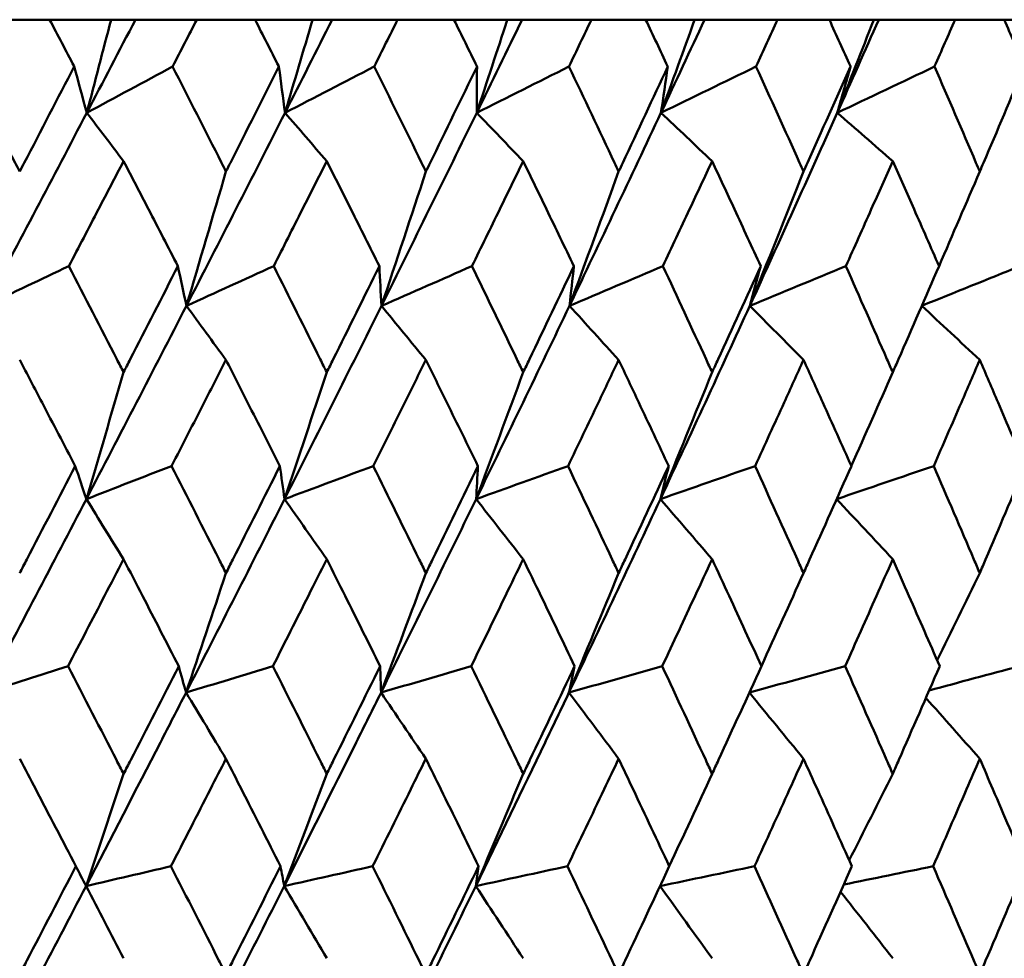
# Model space of a CAD drawing. Header units: millimetres. Extents: x 172 to 1631, y 500 to 2693.
# Tile 124 of 218: x 692 to 697.45, y 733.5 to 738.7. Entities that reach past the tile are written whole.
import ezdxf

# ---------------------------------------------------------------- set-up
doc = ezdxf.new("R2010")
doc.units = ezdxf.units.MM
doc.header["$LTSCALE"] = 10
doc.layers.add('Widoczne (ISO)', color=7, linetype='Continuous', lineweight=50)

msp = doc.modelspace()

# ---------------------------------------------------------------- linework, layer by layer
at = {"layer": 'Widoczne (ISO)'}
for p, q in [((692.1628, 738.6986), (691.8304, 738.6986)), ((692.1628, 738.6986), (692.5026, 738.6986)), ((692.5026, 738.6986), (692.6376, 738.6986)), ((692.6376, 738.6986), (692.9772, 738.6986)), ((693.3001, 738.6986), (692.9772, 738.6986)), ((693.3001, 738.6986), (693.6183, 738.6986)), ((693.6183, 738.6986), (693.7269, 738.6986)), ((693.7269, 738.6986), (694.0894, 738.6986)), ((694.4016, 738.6986), (694.0894, 738.6986)), ((694.4016, 738.6986), (694.6969, 738.6986)), ((694.6969, 738.6986), (694.7787, 738.6986)), ((694.7787, 738.6986), (695.1627, 738.6986)), ((695.4629, 738.6986), (695.1627, 738.6986)), ((695.4629, 738.6986), (695.7342, 738.6986)), ((695.7342, 738.6986), (695.7888, 738.6986)), ((695.7888, 738.6986), (696.1929, 738.6986)), ((696.48, 738.6986), (696.1929, 738.6986)), ((696.48, 738.6986), (696.7262, 738.6986)), ((696.7262, 738.6986), (696.7534, 738.6986)), ((696.7534, 738.6986), (697.1759, 738.6986)), ((697.4487, 738.6986), (697.1759, 738.6986)), ((697.4487, 738.6986), (697.6688, 738.6986))]:
    msp.add_line(p, q, dxfattribs=at)
msp.add_circle((684.2343, 768.6986), 50, dxfattribs=at)
for points, knots in [([(692.299, 738.4393), (692.2987, 738.4399), (692.2984, 738.4404), (692.2531, 738.5268), (692.208, 738.6127), (692.1628, 738.6986)], [0.02951568, 0.02951568, 0.02951568, 0.02951568, 0.02969929, 0.02969929, 0.05939589, 0.05939589, 0.05939589, 0.05939589]), ([(692.9772, 738.6986), (692.9329, 738.6127), (692.8886, 738.5268), (692.8439, 738.4404), (692.8436, 738.4399), (692.8433, 738.4393)], [0, 0, 0, 0, 0.02969567, 0.02969567, 0.02988021, 0.02988021, 0.02988021, 0.02988021]), ([(693.4322, 738.4393), (693.432, 738.4399), (693.4317, 738.4404), (693.3877, 738.5268), (693.344, 738.6127), (693.3001, 738.6986)], [0.02951568, 0.02951568, 0.02951568, 0.02951568, 0.02969929, 0.02969929, 0.05939589, 0.05939589, 0.05939589, 0.05939589]), ([(694.0894, 738.6986), (694.0465, 738.6127), (694.0036, 738.5268), (693.9604, 738.4404), (693.9601, 738.4399), (693.9598, 738.4393)], [0, 0, 0, 0, 0.02969567, 0.02969567, 0.02988021, 0.02988021, 0.02988021, 0.02988021]), ([(694.5292, 738.4393), (694.5289, 738.4399), (694.5287, 738.4404), (694.4862, 738.5268), (694.444, 738.6127), (694.4016, 738.6986)], [0.02951568, 0.02951568, 0.02951568, 0.02951568, 0.02969929, 0.02969929, 0.05939589, 0.05939589, 0.05939589, 0.05939589]), ([(695.1627, 738.6986), (695.1215, 738.6127), (695.0802, 738.5268), (695.0385, 738.4404), (695.0382, 738.4399), (695.038, 738.4393)], [0, 0, 0, 0, 0.02969567, 0.02969567, 0.02988021, 0.02988021, 0.02988021, 0.02988021]), ([(695.5855, 738.4393), (695.5853, 738.4399), (695.585, 738.4404), (695.5443, 738.5268), (695.5037, 738.6127), (695.4629, 738.6986)], [0.02951568, 0.02951568, 0.02951568, 0.02951568, 0.02969929, 0.02969929, 0.05939589, 0.05939589, 0.05939589, 0.05939589]), ([(696.1929, 738.6986), (696.1534, 738.6127), (696.1139, 738.5268), (696.074, 738.4404), (696.0737, 738.4399), (696.0735, 738.4393)], [0, 0, 0, 0, 0.02969567, 0.02969567, 0.02988021, 0.02988021, 0.02988021, 0.02988021]), ([(696.5971, 738.4393), (696.5969, 738.4399), (696.5966, 738.4404), (696.5577, 738.5268), (696.5189, 738.6127), (696.48, 738.6986)], [0.02951568, 0.02951568, 0.02951568, 0.02951568, 0.02969929, 0.02969929, 0.05939589, 0.05939589, 0.05939589, 0.05939589]), ([(697.1759, 738.6986), (697.1383, 738.6127), (697.1007, 738.5268), (697.0627, 738.4404), (697.0625, 738.4399), (697.0623, 738.4393)], [0, 0, 0, 0, 0.02969567, 0.02969567, 0.02988021, 0.02988021, 0.02988021, 0.02988021]), ([(697.5598, 738.4393), (697.5596, 738.4399), (697.5594, 738.4404), (697.5225, 738.5268), (697.4857, 738.6127), (697.4487, 738.6986)], [0.02951568, 0.02951568, 0.02951568, 0.02951568, 0.02969929, 0.02969929, 0.05939589, 0.05939589, 0.05939589, 0.05939589]), ([(691.6928, 738.4393), (691.786, 738.262), (691.8788, 738.0847), (691.9799, 737.891), (691.9884, 737.8746), (691.9969, 737.8583)], [0.0297954, 0.0297954, 0.0297954, 0.0297954, 0.09092493, 0.09092493, 0.09655955, 0.09655955, 0.09655955, 0.09655955]), ([(691.9969, 737.8583), (692.0054, 737.8745), (692.0139, 737.8908), (692.1148, 738.0845), (692.207, 738.2619), (692.299, 738.4393)], [0.0853813, 0.0853813, 0.0853813, 0.0853813, 0.09097809, 0.09097809, 0.15214536, 0.15214536, 0.15214536, 0.15214536]), ([(692.8433, 738.4393), (692.9339, 738.262), (693.0242, 738.0847), (693.1224, 737.891), (693.1307, 737.8746), (693.139, 737.8583)], [0.0297954, 0.0297954, 0.0297954, 0.0297954, 0.09092493, 0.09092493, 0.09655955, 0.09655955, 0.09655955, 0.09655955]), ([(693.139, 737.8583), (693.1472, 737.8745), (693.1554, 737.8908), (693.2535, 738.0845), (693.343, 738.2619), (693.4322, 738.4393)], [0.0853813, 0.0853813, 0.0853813, 0.0853813, 0.09097809, 0.09097809, 0.15214536, 0.15214536, 0.15214536, 0.15214536]), ([(693.9598, 738.4393), (694.0476, 738.262), (694.1349, 738.0847), (694.2299, 737.891), (694.2379, 737.8746), (694.2459, 737.8583)], [0.0297954, 0.0297954, 0.0297954, 0.0297954, 0.09092493, 0.09092493, 0.09655955, 0.09655955, 0.09655955, 0.09655955]), ([(694.2459, 737.8583), (694.2538, 737.8745), (694.2618, 737.8908), (694.3566, 738.0845), (694.4431, 738.2619), (694.5292, 738.4393)], [0.0853813, 0.0853813, 0.0853813, 0.0853813, 0.09097809, 0.09097809, 0.15214536, 0.15214536, 0.15214536, 0.15214536]), ([(695.038, 738.4393), (695.1225, 738.262), (695.2065, 738.0847), (695.2979, 737.891), (695.3056, 737.8746), (695.3133, 737.8583)], [0.0297954, 0.0297954, 0.0297954, 0.0297954, 0.09092493, 0.09092493, 0.09655955, 0.09655955, 0.09655955, 0.09655955]), ([(695.3133, 737.8583), (695.3209, 737.8745), (695.3286, 737.8908), (695.4197, 738.0845), (695.5028, 738.2619), (695.5855, 738.4393)], [0.0853813, 0.0853813, 0.0853813, 0.0853813, 0.09097809, 0.09097809, 0.15214536, 0.15214536, 0.15214536, 0.15214536]), ([(696.0735, 738.4393), (696.1544, 738.262), (696.2349, 738.0847), (696.3222, 737.891), (696.3296, 737.8746), (696.3369, 737.8583)], [0.0297954, 0.0297954, 0.0297954, 0.0297954, 0.09092493, 0.09092493, 0.09655955, 0.09655955, 0.09655955, 0.09655955]), ([(696.3369, 737.8583), (696.3442, 737.8745), (696.3516, 737.8908), (696.4387, 738.0845), (696.5181, 738.2619), (696.5971, 738.4393)], [0.0853813, 0.0853813, 0.0853813, 0.0853813, 0.09097809, 0.09097809, 0.15214536, 0.15214536, 0.15214536, 0.15214536]), ([(697.0623, 738.4393), (697.1393, 738.262), (697.2158, 738.0847), (697.2988, 737.891), (697.3058, 737.8746), (697.3128, 737.8583)], [0.0297954, 0.0297954, 0.0297954, 0.0297954, 0.09092493, 0.09092493, 0.09655955, 0.09655955, 0.09655955, 0.09655955]), ([(697.3128, 737.8583), (697.3198, 737.8745), (697.3267, 737.8908), (697.4095, 738.0845), (697.4849, 738.2619), (697.5598, 738.4393)], [0.0853813, 0.0853813, 0.0853813, 0.0853813, 0.09097809, 0.09097809, 0.15214536, 0.15214536, 0.15214536, 0.15214536]), ([(692.5721, 737.916), (692.5259, 737.8271), (692.4796, 737.7382), (692.3786, 737.5444), (692.3239, 737.4396), (692.269, 737.3347)], [0.03078053, 0.03078053, 0.03078053, 0.03078053, 0.06149921, 0.06149921, 0.09773041, 0.09773041, 0.09773041, 0.09773041]), ([(692.8728, 737.3347), (692.8188, 737.4395), (692.7647, 737.5444), (692.6644, 737.7382), (692.6183, 737.8271), (692.5721, 737.916)], [0.02528165, 0.02528165, 0.02528165, 0.02528165, 0.06150593, 0.06150593, 0.09223152, 0.09223152, 0.09223152, 0.09223152]), ([(693.6971, 737.916), (693.6523, 737.8271), (693.6075, 737.7382), (693.5095, 737.5444), (693.4564, 737.4396), (693.4032, 737.3347)], [0.03078053, 0.03078053, 0.03078053, 0.03078053, 0.06149921, 0.06149921, 0.09773041, 0.09773041, 0.09773041, 0.09773041]), ([(693.9884, 737.3347), (693.9361, 737.4395), (693.8837, 737.5444), (693.7866, 737.7382), (693.7419, 737.8271), (693.6971, 737.916)], [0.02528165, 0.02528165, 0.02528165, 0.02528165, 0.06150593, 0.06150593, 0.09223152, 0.09223152, 0.09223152, 0.09223152]), ([(694.7848, 737.916), (694.7416, 737.8271), (694.6983, 737.7382), (694.6038, 737.5444), (694.5526, 737.4396), (694.5012, 737.3347)], [0.03078053, 0.03078053, 0.03078053, 0.03078053, 0.06149921, 0.06149921, 0.09773041, 0.09773041, 0.09773041, 0.09773041]), ([(695.0655, 737.3347), (695.0151, 737.4395), (694.9646, 737.5444), (694.871, 737.7382), (694.828, 737.8271), (694.7848, 737.916)], [0.02528165, 0.02528165, 0.02528165, 0.02528165, 0.06150593, 0.06150593, 0.09223152, 0.09223152, 0.09223152, 0.09223152]), ([(695.8308, 737.916), (695.7894, 737.8271), (695.7479, 737.7382), (695.6572, 737.5444), (695.608, 737.4396), (695.5586, 737.3347)], [0.03078053, 0.03078053, 0.03078053, 0.03078053, 0.06149921, 0.06149921, 0.09773041, 0.09773041, 0.09773041, 0.09773041]), ([(696.0998, 737.3347), (696.0516, 737.4395), (696.0032, 737.5444), (695.9135, 737.7382), (695.8722, 737.8271), (695.8308, 737.916)], [0.02528165, 0.02528165, 0.02528165, 0.02528165, 0.06150593, 0.06150593, 0.09223152, 0.09223152, 0.09223152, 0.09223152]), ([(696.8311, 737.916), (696.7916, 737.8271), (696.752, 737.7382), (696.6655, 737.5444), (696.6185, 737.4396), (696.5714, 737.3347)], [0.03078053, 0.03078053, 0.03078053, 0.03078053, 0.06149921, 0.06149921, 0.09773041, 0.09773041, 0.09773041, 0.09773041]), ([(697.0873, 737.3347), (697.0414, 737.4395), (696.9954, 737.5444), (696.9099, 737.7382), (696.8706, 737.8271), (696.8311, 737.916)], [0.02528165, 0.02528165, 0.02528165, 0.02528165, 0.06150593, 0.06150593, 0.09223152, 0.09223152, 0.09223152, 0.09223152]), ([(692.269, 737.3347), (692.3579, 737.1632), (692.4464, 736.9916), (692.5471, 736.7958), (692.5596, 736.7716), (692.5721, 736.7473)], [0.02983351, 0.02983351, 0.02983351, 0.02983351, 0.0889495, 0.0889495, 0.09731113, 0.09731113, 0.09731113, 0.09731113]), ([(692.5721, 736.7473), (692.5845, 736.7715), (692.5969, 736.7956), (692.6974, 736.9914), (692.7853, 737.1631), (692.8728, 737.3347)], [0.0806421, 0.0806421, 0.0806421, 0.0806421, 0.08897282, 0.08897282, 0.14811965, 0.14811965, 0.14811965, 0.14811965]), ([(693.4032, 737.3347), (693.4894, 737.1632), (693.5753, 736.9916), (693.6729, 736.7958), (693.685, 736.7716), (693.6971, 736.7473)], [0.02983351, 0.02983351, 0.02983351, 0.02983351, 0.0889495, 0.0889495, 0.09731113, 0.09731113, 0.09731113, 0.09731113]), ([(693.6971, 736.7473), (693.7091, 736.7715), (693.7212, 736.7956), (693.8186, 736.9914), (693.9037, 737.1631), (693.9884, 737.3347)], [0.0806421, 0.0806421, 0.0806421, 0.0806421, 0.08897282, 0.08897282, 0.14811965, 0.14811965, 0.14811965, 0.14811965]), ([(694.5012, 737.3347), (694.5844, 737.1632), (694.6673, 736.9916), (694.7615, 736.7958), (694.7731, 736.7716), (694.7848, 736.7473)], [0.02983351, 0.02983351, 0.02983351, 0.02983351, 0.0889495, 0.0889495, 0.09731113, 0.09731113, 0.09731113, 0.09731113]), ([(694.7848, 736.7473), (694.7964, 736.7715), (694.808, 736.7956), (694.9019, 736.9914), (694.9839, 737.1631), (695.0655, 737.3347)], [0.0806421, 0.0806421, 0.0806421, 0.0806421, 0.08897282, 0.08897282, 0.14811965, 0.14811965, 0.14811965, 0.14811965]), ([(695.5586, 737.3347), (695.6386, 737.1632), (695.7181, 736.9916), (695.8085, 736.7958), (695.8196, 736.7716), (695.8308, 736.7473)], [0.02983351, 0.02983351, 0.02983351, 0.02983351, 0.0889495, 0.0889495, 0.09731113, 0.09731113, 0.09731113, 0.09731113]), ([(695.8308, 736.7473), (695.842, 736.7715), (695.8531, 736.7956), (695.9431, 736.9914), (696.0217, 737.1631), (696.0998, 737.3347)], [0.0806421, 0.0806421, 0.0806421, 0.0806421, 0.08897282, 0.08897282, 0.14811965, 0.14811965, 0.14811965, 0.14811965]), ([(696.5714, 737.3347), (696.6477, 737.1632), (696.7236, 736.9916), (696.8098, 736.7958), (696.8204, 736.7716), (696.8311, 736.7473)], [0.02983351, 0.02983351, 0.02983351, 0.02983351, 0.0889495, 0.0889495, 0.09731113, 0.09731113, 0.09731113, 0.09731113]), ([(696.8311, 736.7473), (696.8417, 736.7715), (696.8523, 736.7956), (696.9382, 736.9914), (697.013, 737.1631), (697.0873, 737.3347)], [0.0806421, 0.0806421, 0.0806421, 0.0806421, 0.08897282, 0.08897282, 0.14811965, 0.14811965, 0.14811965, 0.14811965]), ([(692.3044, 736.2282), (692.2433, 736.3455), (692.1819, 736.4629), (692.0794, 736.6587), (692.0382, 736.7372), (691.9969, 736.8156)], [0.02104899, 0.02104899, 0.02104899, 0.02104899, 0.0615671, 0.0615671, 0.08866561, 0.08866561, 0.08866561, 0.08866561]), ([(693.139, 736.8156), (693.0989, 736.7372), (693.0588, 736.6587), (692.9585, 736.4629), (692.8983, 736.3455), (692.8379, 736.2282)], [0.03448054, 0.03448054, 0.03448054, 0.03448054, 0.06157222, 0.06157222, 0.10209717, 0.10209717, 0.10209717, 0.10209717]), ([(693.4375, 736.2282), (693.3782, 736.3455), (693.3187, 736.4629), (693.219, 736.6587), (693.1791, 736.7372), (693.139, 736.8156)], [0.02104899, 0.02104899, 0.02104899, 0.02104899, 0.0615671, 0.0615671, 0.08866561, 0.08866561, 0.08866561, 0.08866561]), ([(694.2459, 736.8156), (694.2071, 736.7372), (694.1684, 736.6587), (694.0713, 736.4629), (694.0131, 736.3455), (693.9546, 736.2282)], [0.03448054, 0.03448054, 0.03448054, 0.03448054, 0.06157222, 0.06157222, 0.10209717, 0.10209717, 0.10209717, 0.10209717]), ([(694.5343, 736.2282), (694.477, 736.3455), (694.4195, 736.4629), (694.3233, 736.6587), (694.2846, 736.7372), (694.2459, 736.8156)], [0.02104899, 0.02104899, 0.02104899, 0.02104899, 0.0615671, 0.0615671, 0.08866561, 0.08866561, 0.08866561, 0.08866561]), ([(695.3133, 736.8156), (695.276, 736.7372), (695.2387, 736.6587), (695.1454, 736.4629), (695.0892, 736.3455), (695.033, 736.2282)], [0.03448054, 0.03448054, 0.03448054, 0.03448054, 0.06157222, 0.06157222, 0.10209717, 0.10209717, 0.10209717, 0.10209717]), ([(695.5905, 736.2282), (695.5354, 736.3455), (695.4802, 736.4629), (695.3877, 736.6587), (695.3505, 736.7372), (695.3133, 736.8156)], [0.02104899, 0.02104899, 0.02104899, 0.02104899, 0.0615671, 0.0615671, 0.08866561, 0.08866561, 0.08866561, 0.08866561]), ([(696.3369, 736.8156), (696.3013, 736.7372), (696.2656, 736.6587), (696.1763, 736.4629), (696.1226, 736.3455), (696.0687, 736.2282)], [0.03448054, 0.03448054, 0.03448054, 0.03448054, 0.06157222, 0.06157222, 0.10209717, 0.10209717, 0.10209717, 0.10209717]), ([(696.6018, 736.2282), (696.5493, 736.3455), (696.4965, 736.4629), (696.4081, 736.6587), (696.3726, 736.7372), (696.3369, 736.8156)], [0.02104899, 0.02104899, 0.02104899, 0.02104899, 0.0615671, 0.0615671, 0.08866561, 0.08866561, 0.08866561, 0.08866561]), ([(697.3128, 736.8156), (697.279, 736.7372), (697.245, 736.6587), (697.1601, 736.4629), (697.109, 736.3455), (697.0577, 736.2282)], [0.03448054, 0.03448054, 0.03448054, 0.03448054, 0.06157222, 0.06157222, 0.10209717, 0.10209717, 0.10209717, 0.10209717]), ([(697.5643, 736.2282), (697.5145, 736.3455), (697.4644, 736.4629), (697.3804, 736.6587), (697.3467, 736.7372), (697.3128, 736.8156)], [0.02104899, 0.02104899, 0.02104899, 0.02104899, 0.0615671, 0.0615671, 0.08866561, 0.08866561, 0.08866561, 0.08866561]), ([(691.9969, 735.6359), (692.0101, 735.661), (692.0232, 735.6862), (692.1259, 735.8836), (692.2153, 736.0559), (692.3044, 736.2282)], [0.07597559, 0.07597559, 0.07597559, 0.07597559, 0.08464777, 0.08464777, 0.14401425, 0.14401425, 0.14401425, 0.14401425]), ([(692.8379, 736.2282), (692.9258, 736.056), (693.0134, 735.8838), (693.1134, 735.6863), (693.1262, 735.6611), (693.139, 735.6359)], [0.02530969, 0.02530969, 0.02530969, 0.02530969, 0.08465152, 0.08465152, 0.09334823, 0.09334823, 0.09334823, 0.09334823]), ([(693.139, 735.6359), (693.1517, 735.661), (693.1645, 735.6862), (693.2643, 735.8836), (693.3511, 736.0559), (693.4375, 736.2282)], [0.07597559, 0.07597559, 0.07597559, 0.07597559, 0.08464777, 0.08464777, 0.14401425, 0.14401425, 0.14401425, 0.14401425]), ([(693.9546, 736.2282), (694.0397, 736.056), (694.1244, 735.8838), (694.2212, 735.6863), (694.2335, 735.6611), (694.2459, 735.6359)], [0.02530969, 0.02530969, 0.02530969, 0.02530969, 0.08465152, 0.08465152, 0.09334823, 0.09334823, 0.09334823, 0.09334823]), ([(694.2459, 735.6359), (694.2582, 735.661), (694.2705, 735.6862), (694.367, 735.8836), (694.4509, 736.0559), (694.5343, 736.2282)], [0.07597559, 0.07597559, 0.07597559, 0.07597559, 0.08464777, 0.08464777, 0.14401425, 0.14401425, 0.14401425, 0.14401425]), ([(695.033, 736.2282), (695.1149, 736.056), (695.1964, 735.8838), (695.2895, 735.6863), (695.3014, 735.6611), (695.3133, 735.6359)], [0.02530969, 0.02530969, 0.02530969, 0.02530969, 0.08465152, 0.08465152, 0.09334823, 0.09334823, 0.09334823, 0.09334823]), ([(695.3133, 735.6359), (695.3251, 735.661), (695.3369, 735.6862), (695.4297, 735.8836), (695.5103, 736.0559), (695.5905, 736.2282)], [0.07597559, 0.07597559, 0.07597559, 0.07597559, 0.08464777, 0.08464777, 0.14401425, 0.14401425, 0.14401425, 0.14401425]), ([(696.0687, 736.2282), (696.1471, 736.056), (696.2252, 735.8838), (696.3142, 735.6863), (696.3256, 735.6611), (696.3369, 735.6359)], [0.02530969, 0.02530969, 0.02530969, 0.02530969, 0.08465152, 0.08465152, 0.09334823, 0.09334823, 0.09334823, 0.09334823]), ([(696.3369, 735.6359), (696.3483, 735.661), (696.3596, 735.6862), (696.4483, 735.8836), (696.5253, 736.0559), (696.6018, 736.2282)], [0.07597559, 0.07597559, 0.07597559, 0.07597559, 0.08464777, 0.08464777, 0.14401425, 0.14401425, 0.14401425, 0.14401425]), ([(697.0577, 736.2282), (697.1324, 736.056), (697.2066, 735.8838), (697.2912, 735.6863), (697.302, 735.6611), (697.3128, 735.6359)], [0.02530969, 0.02530969, 0.02530969, 0.02530969, 0.08465152, 0.08465152, 0.09334823, 0.09334823, 0.09334823, 0.09334823]), ([(697.3128, 735.6359), (697.3236, 735.661), (697.3343, 735.6862), (697.4186, 735.8836), (697.4917, 736.0559), (697.5643, 736.2282)], [0.07597559, 0.07597559, 0.07597559, 0.07597559, 0.08464777, 0.08464777, 0.14401425, 0.14401425, 0.14401425, 0.14401425]), ([(692.5721, 735.7129), (692.5371, 735.6452), (692.502, 735.5776), (692.3996, 735.3802), (692.3322, 735.2504), (692.2646, 735.1207)], [0.03825175, 0.03825175, 0.03825175, 0.03825175, 0.06160817, 0.06160817, 0.10638617, 0.10638617, 0.10638617, 0.10638617]), ([(692.8772, 735.1207), (692.8107, 735.2504), (692.7439, 735.3801), (692.6421, 735.5775), (692.6071, 735.6452), (692.5721, 735.7129)], [0.01681985, 0.01681985, 0.01681985, 0.01681985, 0.06159108, 0.06159108, 0.08495433, 0.08495433, 0.08495433, 0.08495433]), ([(693.6971, 735.7129), (693.6632, 735.6452), (693.6292, 735.5776), (693.5299, 735.3802), (693.4645, 735.2504), (693.3989, 735.1207)], [0.03825175, 0.03825175, 0.03825175, 0.03825175, 0.06160817, 0.06160817, 0.10638617, 0.10638617, 0.10638617, 0.10638617]), ([(693.9927, 735.1207), (693.9282, 735.2504), (693.8636, 735.3801), (693.7649, 735.5775), (693.731, 735.6452), (693.6971, 735.7129)], [0.01681985, 0.01681985, 0.01681985, 0.01681985, 0.06159108, 0.06159108, 0.08495433, 0.08495433, 0.08495433, 0.08495433]), ([(694.7848, 735.7129), (694.7521, 735.6452), (694.7193, 735.5776), (694.6235, 735.3802), (694.5603, 735.2504), (694.497, 735.1207)], [0.03825175, 0.03825175, 0.03825175, 0.03825175, 0.06160817, 0.06160817, 0.10638617, 0.10638617, 0.10638617, 0.10638617]), ([(695.0696, 735.1207), (695.0075, 735.2504), (694.9453, 735.3801), (694.8502, 735.5775), (694.8175, 735.6452), (694.7848, 735.7129)], [0.01681985, 0.01681985, 0.01681985, 0.01681985, 0.06159108, 0.06159108, 0.08495433, 0.08495433, 0.08495433, 0.08495433]), ([(695.8308, 735.7129), (695.7994, 735.6452), (695.768, 735.5776), (695.6761, 735.3802), (695.6154, 735.2504), (695.5546, 735.1207)], [0.03825175, 0.03825175, 0.03825175, 0.03825175, 0.06160817, 0.06160817, 0.10638617, 0.10638617, 0.10638617, 0.10638617]), ([(696.1037, 735.1207), (696.0443, 735.2504), (695.9847, 735.3801), (695.8935, 735.5775), (695.8622, 735.6452), (695.8308, 735.7129)], [0.01681985, 0.01681985, 0.01681985, 0.01681985, 0.06159108, 0.06159108, 0.08495433, 0.08495433, 0.08495433, 0.08495433]), ([(696.8311, 735.7129), (696.8012, 735.6452), (696.7712, 735.5776), (696.6835, 735.3802), (696.6256, 735.2504), (696.5675, 735.1207)], [0.03825175, 0.03825175, 0.03825175, 0.03825175, 0.06160817, 0.06160817, 0.10638617, 0.10638617, 0.10638617, 0.10638617]), ([(697.0911, 735.1207), (697.0345, 735.2504), (696.9777, 735.3801), (696.8909, 735.5775), (696.861, 735.6452), (696.8311, 735.7129)], [0.01681985, 0.01681985, 0.01681985, 0.01681985, 0.06159108, 0.06159108, 0.08495433, 0.08495433, 0.08495433, 0.08495433]), ([(692.2646, 735.1207), (692.3542, 734.9477), (692.4435, 734.7747), (692.5457, 734.5761), (692.5589, 734.5505), (692.5721, 734.5249)], [0.02053386, 0.02053386, 0.02053386, 0.02053386, 0.08016461, 0.08016461, 0.08898694, 0.08898694, 0.08898694, 0.08898694]), ([(692.5721, 734.5249), (692.5852, 734.5504), (692.5983, 734.576), (692.7004, 734.7746), (692.789, 734.9476), (692.8772, 735.1207)], [0.07138254, 0.07138254, 0.07138254, 0.07138254, 0.08018544, 0.08018544, 0.13983561, 0.13983561, 0.13983561, 0.13983561]), ([(693.3989, 735.1207), (693.4858, 734.9477), (693.5725, 734.7747), (693.6716, 734.5761), (693.6843, 734.5505), (693.6971, 734.5249)], [0.02053386, 0.02053386, 0.02053386, 0.02053386, 0.08016461, 0.08016461, 0.08898694, 0.08898694, 0.08898694, 0.08898694]), ([(693.6971, 734.5249), (693.7098, 734.5504), (693.7226, 734.576), (693.8214, 734.7746), (693.9072, 734.9476), (693.9927, 735.1207)], [0.07138254, 0.07138254, 0.07138254, 0.07138254, 0.08018544, 0.08018544, 0.13983561, 0.13983561, 0.13983561, 0.13983561]), ([(694.497, 735.1207), (694.581, 734.9477), (694.6646, 734.7747), (694.7602, 734.5761), (694.7725, 734.5505), (694.7848, 734.5249)], [0.02053386, 0.02053386, 0.02053386, 0.02053386, 0.08016461, 0.08016461, 0.08898694, 0.08898694, 0.08898694, 0.08898694]), ([(694.7848, 734.5249), (694.7971, 734.5504), (694.8093, 734.576), (694.9046, 734.7746), (694.9873, 734.9476), (695.0696, 735.1207)], [0.07138254, 0.07138254, 0.07138254, 0.07138254, 0.08018544, 0.08018544, 0.13983561, 0.13983561, 0.13983561, 0.13983561]), ([(695.5546, 735.1207), (695.6353, 734.9477), (695.7155, 734.7747), (695.8072, 734.5761), (695.819, 734.5505), (695.8308, 734.5249)], [0.02053386, 0.02053386, 0.02053386, 0.02053386, 0.08016461, 0.08016461, 0.08898694, 0.08898694, 0.08898694, 0.08898694]), ([(695.8308, 734.5249), (695.8426, 734.5504), (695.8544, 734.576), (695.9458, 734.7746), (696.025, 734.9476), (696.1037, 735.1207)], [0.07138254, 0.07138254, 0.07138254, 0.07138254, 0.08018544, 0.08018544, 0.13983561, 0.13983561, 0.13983561, 0.13983561]), ([(696.5675, 735.1207), (696.6446, 734.9477), (696.7212, 734.7747), (696.8086, 734.5761), (696.8198, 734.5505), (696.8311, 734.5249)], [0.02053386, 0.02053386, 0.02053386, 0.02053386, 0.08016461, 0.08016461, 0.08898694, 0.08898694, 0.08898694, 0.08898694]), ([(696.8311, 734.5249), (696.8423, 734.5504), (696.8535, 734.576), (696.9406, 734.7746), (697.0161, 734.9476), (697.0911, 735.1207)], [0.07138254, 0.07138254, 0.07138254, 0.07138254, 0.08018544, 0.08018544, 0.13983561, 0.13983561, 0.13983561, 0.13983561]), ([(692.3645, 733.9037), (692.5025, 734.1687), (692.6398, 734.4337), (692.8236, 734.7906), (692.8709, 734.8825), (692.9181, 734.9745)], [0.3692784, 0.3692784, 0.3692784, 0.3692784, 0.4608442, 0.4608442, 0.492629, 0.492629, 0.492629, 0.492629]), ([(693.4616, 733.9037), (693.5953, 734.1687), (693.7283, 734.4337), (693.9061, 734.7906), (693.9519, 734.8825), (693.9975, 734.9745)], [0.3692784, 0.3692784, 0.3692784, 0.3692784, 0.4608442, 0.4608442, 0.492629, 0.492629, 0.492629, 0.492629]), ([(694.5222, 733.9037), (694.6512, 734.1687), (694.7793, 734.4337), (694.9505, 734.7906), (694.9945, 734.8825), (695.0384, 734.9745)], [0.3692784, 0.3692784, 0.3692784, 0.3692784, 0.4608442, 0.4608442, 0.492629, 0.492629, 0.492629, 0.492629]), ([(692.308, 734.0132), (692.2341, 734.1552), (692.16, 734.2971), (692.0562, 734.4956), (692.0266, 734.5522), (691.9969, 734.6087)], [0.01259731, 0.01259731, 0.01259731, 0.01259731, 0.06159863, 0.06159863, 0.08110666, 0.08110666, 0.08110666, 0.08110666]), ([(693.139, 734.6087), (693.1102, 734.5522), (693.0814, 734.4957), (692.9801, 734.2972), (692.9074, 734.1552), (692.8344, 734.0132)], [0.04208868, 0.04208868, 0.04208868, 0.04208868, 0.06158988, 0.06158988, 0.11059803, 0.11059803, 0.11059803, 0.11059803]), ([(693.441, 734.0132), (693.3693, 734.1552), (693.2974, 734.2971), (693.1965, 734.4956), (693.1678, 734.5522), (693.139, 734.6087)], [0.01259731, 0.01259731, 0.01259731, 0.01259731, 0.06159863, 0.06159863, 0.08110666, 0.08110666, 0.08110666, 0.08110666]), ([(694.2459, 734.6087), (694.2181, 734.5522), (694.1902, 734.4957), (694.0922, 734.2972), (694.0218, 734.1552), (693.9512, 734.0132)], [0.04208868, 0.04208868, 0.04208868, 0.04208868, 0.06158988, 0.06158988, 0.11059803, 0.11059803, 0.11059803, 0.11059803]), ([(694.5376, 734.0132), (694.4684, 734.1552), (694.399, 734.2971), (694.3015, 734.4956), (694.2737, 734.5522), (694.2459, 734.6087)], [0.01259731, 0.01259731, 0.01259731, 0.01259731, 0.06159863, 0.06159863, 0.08110666, 0.08110666, 0.08110666, 0.08110666]), ([(695.3133, 734.6087), (695.2865, 734.5522), (695.2597, 734.4957), (695.1654, 734.2972), (695.0977, 734.1552), (695.0297, 734.0132)], [0.04208868, 0.04208868, 0.04208868, 0.04208868, 0.06158988, 0.06158988, 0.11059803, 0.11059803, 0.11059803, 0.11059803]), ([(695.5936, 734.0132), (695.5272, 734.1552), (695.4604, 734.2971), (695.3668, 734.4956), (695.34, 734.5522), (695.3133, 734.6087)], [0.01259731, 0.01259731, 0.01259731, 0.01259731, 0.06159863, 0.06159863, 0.08110666, 0.08110666, 0.08110666, 0.08110666]), ([(696.3369, 734.6087), (696.3113, 734.5522), (696.2857, 734.4957), (696.1955, 734.2972), (696.1307, 734.1552), (696.0656, 734.0132)], [0.04208868, 0.04208868, 0.04208868, 0.04208868, 0.06158988, 0.06158988, 0.11059803, 0.11059803, 0.11059803, 0.11059803]), ([(696.6048, 734.0132), (696.5414, 734.1552), (696.4776, 734.2971), (696.3881, 734.4956), (696.3625, 734.5522), (696.3369, 734.6087)], [0.01259731, 0.01259731, 0.01259731, 0.01259731, 0.06159863, 0.06159863, 0.08110666, 0.08110666, 0.08110666, 0.08110666]), ([(697.3128, 734.6087), (697.2885, 734.5522), (697.2641, 734.4957), (697.1784, 734.2972), (697.1167, 734.1552), (697.0547, 734.0132)], [0.04208868, 0.04208868, 0.04208868, 0.04208868, 0.06158988, 0.06158988, 0.11059803, 0.11059803, 0.11059803, 0.11059803]), ([(697.5672, 734.0132), (697.507, 734.1552), (697.4465, 734.2971), (697.3614, 734.4956), (697.3372, 734.5522), (697.3128, 734.6087)], [0.01259731, 0.01259731, 0.01259731, 0.01259731, 0.06159863, 0.06159863, 0.08110666, 0.08110666, 0.08110666, 0.08110666]), ([(691.9969, 733.4152), (692.0101, 733.4404), (692.0233, 733.4657), (692.1273, 733.665), (692.2178, 733.8391), (692.308, 734.0132)], [0.06686277, 0.06686277, 0.06686277, 0.06686277, 0.07557848, 0.07557848, 0.13558897, 0.13558897, 0.13558897, 0.13558897]), ([(692.8344, 734.0132), (692.9234, 733.8391), (693.0121, 733.6651), (693.1133, 733.4658), (693.1261, 733.4405), (693.139, 733.4152)], [0.01556037, 0.01556037, 0.01556037, 0.01556037, 0.07555527, 0.07555527, 0.08428623, 0.08428623, 0.08428623, 0.08428623]), ([(693.139, 733.4152), (693.1518, 733.4404), (693.1646, 733.4657), (693.2656, 733.665), (693.3535, 733.8391), (693.441, 734.0132)], [0.06686277, 0.06686277, 0.06686277, 0.06686277, 0.07557848, 0.07557848, 0.13558897, 0.13558897, 0.13558897, 0.13558897]), ([(693.9512, 734.0132), (694.0374, 733.8391), (694.1231, 733.6651), (694.221, 733.4658), (694.2335, 733.4405), (694.2459, 733.4152)], [0.01556037, 0.01556037, 0.01556037, 0.01556037, 0.07555527, 0.07555527, 0.08428623, 0.08428623, 0.08428623, 0.08428623]), ([(694.2459, 733.4152), (694.2583, 733.4404), (694.2707, 733.4657), (694.3683, 733.665), (694.4532, 733.8391), (694.5376, 734.0132)], [0.06686277, 0.06686277, 0.06686277, 0.06686277, 0.07557848, 0.07557848, 0.13558897, 0.13558897, 0.13558897, 0.13558897]), ([(695.0297, 734.0132), (695.1126, 733.8391), (695.1952, 733.6651), (695.2894, 733.4658), (695.3013, 733.4405), (695.3133, 733.4152)], [0.01556037, 0.01556037, 0.01556037, 0.01556037, 0.07555527, 0.07555527, 0.08428623, 0.08428623, 0.08428623, 0.08428623]), ([(695.3133, 733.4152), (695.3252, 733.4404), (695.3371, 733.4657), (695.431, 733.665), (695.5125, 733.8391), (695.5936, 734.0132)], [0.06686277, 0.06686277, 0.06686277, 0.06686277, 0.07557848, 0.07557848, 0.13558897, 0.13558897, 0.13558897, 0.13558897]), ([(696.0656, 734.0132), (696.145, 733.8391), (696.224, 733.6651), (696.3141, 733.4658), (696.3255, 733.4405), (696.3369, 733.4152)], [0.01556037, 0.01556037, 0.01556037, 0.01556037, 0.07555527, 0.07555527, 0.08428623, 0.08428623, 0.08428623, 0.08428623]), ([(696.3369, 733.4152), (696.3483, 733.4404), (696.3597, 733.4657), (696.4495, 733.665), (696.5274, 733.8391), (696.6048, 734.0132)], [0.06686277, 0.06686277, 0.06686277, 0.06686277, 0.07557848, 0.07557848, 0.13558897, 0.13558897, 0.13558897, 0.13558897]), ([(697.0547, 734.0132), (697.1303, 733.8391), (697.2055, 733.6651), (697.2911, 733.4658), (697.302, 733.4405), (697.3128, 733.4152)], [0.01556037, 0.01556037, 0.01556037, 0.01556037, 0.07555527, 0.07555527, 0.08428623, 0.08428623, 0.08428623, 0.08428623]), ([(697.3128, 733.4152), (697.3237, 733.4404), (697.3345, 733.4657), (697.4198, 733.665), (697.4937, 733.8391), (697.5672, 734.0132)], [0.06686277, 0.06686277, 0.06686277, 0.06686277, 0.07557848, 0.07557848, 0.13558897, 0.13558897, 0.13558897, 0.13558897])]:
    msp.add_open_spline(points, degree=3, knots=knots, dxfattribs=at)
for points in [[(692.3685, 738.1832), (692.4585, 738.355), (692.5482, 738.5269), (692.6376, 738.6986)], [(692.5026, 738.6986), (692.4581, 738.5265), (692.4134, 738.3547), (692.3685, 738.1832)], [(693.4661, 738.1832), (693.5533, 738.355), (693.6403, 738.5269), (693.7269, 738.6986)], [(693.6183, 738.6986), (693.5678, 738.5265), (693.517, 738.3547), (693.4661, 738.1832)], [(694.5272, 738.1832), (694.6114, 738.355), (694.6952, 738.5269), (694.7787, 738.6986)], [(694.6969, 738.6986), (694.6406, 738.5265), (694.584, 738.3547), (694.5272, 738.1832)], [(695.5477, 738.1832), (695.6285, 738.355), (695.7088, 738.5269), (695.7888, 738.6986)], [(695.7342, 738.6986), (695.6723, 738.5265), (695.6102, 738.3547), (695.5477, 738.1832)], [(696.5236, 738.1832), (696.6006, 738.355), (696.6772, 738.5269), (696.7534, 738.6986)], [(696.7262, 738.6986), (696.6589, 738.5265), (696.5914, 738.3547), (696.5236, 738.1832)], [(692.3685, 738.1832), (692.3454, 738.2685), (692.3222, 738.3539), (692.299, 738.4393)], [(692.3685, 738.1832), (692.5267, 738.2685), (692.685, 738.3539), (692.8433, 738.4393)], [(693.4661, 738.1832), (693.4549, 738.2685), (693.4436, 738.3539), (693.4322, 738.4393)], [(693.4661, 738.1832), (693.6306, 738.2685), (693.7952, 738.3539), (693.9598, 738.4393)], [(694.5272, 738.1832), (694.528, 738.2685), (694.5286, 738.3539), (694.5292, 738.4393)], [(694.5272, 738.1832), (694.6974, 738.2685), (694.8677, 738.3539), (695.038, 738.4393)], [(695.5477, 738.1832), (695.5604, 738.2685), (695.573, 738.3539), (695.5855, 738.4393)], [(695.5477, 738.1832), (695.7229, 738.2685), (695.8982, 738.3539), (696.0735, 738.4393)], [(696.5236, 738.1832), (696.5482, 738.2685), (696.5727, 738.3539), (696.5971, 738.4393)], [(696.5236, 738.1832), (696.7031, 738.2685), (696.8827, 738.3539), (697.0623, 738.4393)], [(691.8062, 737.1151), (691.9948, 737.4713), (692.1822, 737.8273), (692.3685, 738.1832)], [(692.5721, 737.916), (692.5042, 738.0052), (692.4364, 738.0942), (692.3685, 738.1832)], [(692.9202, 737.1151), (693.1035, 737.4713), (693.2854, 737.8273), (693.4661, 738.1832)], [(693.6971, 737.916), (693.6201, 738.0052), (693.5431, 738.0942), (693.4661, 738.1832)], [(693.9999, 737.1151), (694.1771, 737.4713), (694.3529, 737.8273), (694.5272, 738.1832)], [(694.7848, 737.916), (694.699, 738.0052), (694.6131, 738.0942), (694.5272, 738.1832)], [(695.0411, 737.1151), (695.2116, 737.4713), (695.3805, 737.8273), (695.5477, 738.1832)], [(695.8308, 737.916), (695.7365, 738.0052), (695.6421, 738.0942), (695.5477, 738.1832)], [(696.0396, 737.1151), (696.2027, 737.4713), (696.3641, 737.8273), (696.5236, 738.1832)], [(696.8311, 737.916), (696.7286, 738.0052), (696.6261, 738.0942), (696.5236, 738.1832)], [(693.139, 737.8583), (693.0665, 737.6099), (692.9936, 737.3622), (692.9202, 737.1151)], [(694.2459, 737.8583), (694.1644, 737.6099), (694.0824, 737.3622), (693.9999, 737.1151)], [(695.3133, 737.8583), (695.2231, 737.6099), (695.1323, 737.3622), (695.0411, 737.1151)], [(696.3369, 737.8583), (696.2384, 737.6099), (696.1393, 737.3622), (696.0396, 737.1151)], [(697.3128, 737.8583), (697.2379, 737.6836), (697.1627, 737.5091), (697.0872, 737.335)], [(691.8062, 737.1151), (691.9605, 737.1883), (692.1147, 737.2615), (692.269, 737.3347)], [(692.9202, 737.1151), (692.9045, 737.1883), (692.8887, 737.2615), (692.8728, 737.3347)], [(692.9202, 737.1151), (693.0812, 737.1883), (693.2422, 737.2615), (693.4032, 737.3347)], [(693.9999, 737.1151), (693.9961, 737.1883), (693.9923, 737.2615), (693.9884, 737.3347)], [(693.9999, 737.1151), (694.167, 737.1883), (694.3341, 737.2615), (694.5012, 737.3347)], [(695.0411, 737.1151), (695.0493, 737.1883), (695.0574, 737.2615), (695.0655, 737.3347)], [(695.0411, 737.1151), (695.2136, 737.1883), (695.3861, 737.2615), (695.5586, 737.3347)], [(696.0396, 737.1151), (696.0597, 737.1883), (696.0798, 737.2615), (696.0998, 737.3347)], [(696.0396, 737.1151), (696.2168, 737.1883), (696.3941, 737.2615), (696.5714, 737.3347)], [(696.992, 737.1153), (697.1732, 737.1884), (697.3543, 737.2615), (697.5355, 737.3347)], [(692.3661, 736.0453), (692.552, 736.4019), (692.7368, 736.7586), (692.9202, 737.1151)], [(693.139, 736.8156), (693.0661, 736.9156), (692.9932, 737.0154), (692.9202, 737.1151)], [(693.4634, 736.0453), (693.6436, 736.4019), (693.8225, 736.7586), (693.9999, 737.1151)], [(694.2459, 736.8156), (694.1639, 736.9156), (694.0819, 737.0154), (693.9999, 737.1151)], [(694.5242, 736.0453), (694.6981, 736.4019), (694.8704, 736.7586), (695.0411, 737.1151)], [(695.3133, 736.8156), (695.2226, 736.9156), (695.1318, 737.0154), (695.0411, 737.1151)], [(695.5444, 736.0453), (695.7112, 736.4019), (695.8763, 736.7586), (696.0396, 737.1151)], [(696.3369, 736.8156), (696.2379, 736.9156), (696.1387, 737.0154), (696.0396, 737.1151)], [(697.3128, 736.8156), (697.2059, 736.9155), (697.0989, 737.0152), (696.9918, 737.1148)], [(692.5721, 736.7473), (692.5038, 736.5127), (692.4351, 736.2787), (692.3661, 736.0453)], [(693.6971, 736.7473), (693.6196, 736.5127), (693.5417, 736.2787), (693.4634, 736.0453)], [(694.7848, 736.7473), (694.6984, 736.5127), (694.6115, 736.2787), (694.5242, 736.0453)], [(695.8308, 736.7473), (695.7358, 736.5127), (695.6404, 736.2787), (695.5444, 736.0453)], [(696.8311, 736.7473), (696.7549, 736.574), (696.6784, 736.4011), (696.6016, 736.2285)], [(692.3661, 736.0453), (692.3456, 736.1062), (692.325, 736.1672), (692.3044, 736.2282)], [(692.3661, 736.0453), (692.5234, 736.1062), (692.6806, 736.1672), (692.8379, 736.2282)], [(693.4634, 736.0453), (693.4548, 736.1062), (693.4462, 736.1672), (693.4375, 736.2282)], [(693.4634, 736.0453), (693.6271, 736.1062), (693.7908, 736.1672), (693.9546, 736.2282)], [(694.5242, 736.0453), (694.5276, 736.1062), (694.531, 736.1672), (694.5343, 736.2282)], [(694.5242, 736.0453), (694.6938, 736.1062), (694.8633, 736.1672), (695.033, 736.2282)], [(695.5444, 736.0453), (695.5598, 736.1062), (695.5752, 736.1672), (695.5905, 736.2282)], [(695.5444, 736.0453), (695.7191, 736.1062), (695.8939, 736.1672), (696.0687, 736.2282)], [(696.5205, 736.0454), (696.6995, 736.1063), (696.8786, 736.1672), (697.0577, 736.2282)], [(691.8044, 734.9745), (691.9928, 735.3314), (692.1801, 735.6883), (692.3661, 736.0453)], [(692.5721, 735.7129), (692.5035, 735.8238), (692.4348, 735.9346), (692.3661, 736.0453)], [(692.9181, 734.9745), (693.1012, 735.3314), (693.283, 735.6883), (693.4634, 736.0453)], [(693.6971, 735.7129), (693.6192, 735.8238), (693.5413, 735.9346), (693.4634, 736.0453)], [(693.9975, 734.9745), (694.1746, 735.3314), (694.3502, 735.6883), (694.5242, 736.0453)], [(694.7848, 735.7129), (694.698, 735.8238), (694.6111, 735.9346), (694.5242, 736.0453)], [(695.0384, 734.9745), (695.2088, 735.3314), (695.3774, 735.6883), (695.5444, 736.0453)], [(695.8308, 735.7129), (695.7354, 735.8238), (695.6399, 735.9346), (695.5444, 736.0453)], [(696.8311, 735.7129), (696.7275, 735.8237), (696.6239, 735.9344), (696.5202, 736.045)], [(693.139, 735.6359), (693.0657, 735.4149), (692.992, 735.1944), (692.9181, 734.9745)], [(694.2459, 735.6359), (694.1635, 735.4149), (694.0807, 735.1944), (693.9975, 734.9745)], [(695.3133, 735.6359), (695.2221, 735.4149), (695.1304, 735.1944), (695.0384, 734.9745)], [(696.3369, 735.6359), (696.2594, 735.4639), (696.1816, 735.2923), (696.1036, 735.1211)], [(697.3128, 735.6359), (697.2344, 735.4748), (697.1557, 735.3141), (697.0767, 735.1536)], [(691.8044, 734.9745), (691.9577, 735.0232), (692.1111, 735.072), (692.2646, 735.1207)], [(692.9181, 734.9745), (692.9045, 735.0232), (692.8909, 735.072), (692.8772, 735.1207)], [(692.9181, 734.9745), (693.0783, 735.0232), (693.2386, 735.072), (693.3989, 735.1207)], [(693.9975, 734.9745), (693.9959, 735.0232), (693.9943, 735.072), (693.9927, 735.1207)], [(693.9975, 734.9745), (694.164, 735.0232), (694.3305, 735.072), (694.497, 735.1207)], [(695.0384, 734.9745), (695.0488, 735.0232), (695.0592, 735.072), (695.0696, 735.1207)], [(695.0384, 734.9745), (695.2105, 735.0232), (695.3825, 735.072), (695.5546, 735.1207)], [(696.0372, 734.9747), (696.2139, 735.0233), (696.3907, 735.072), (696.5675, 735.1207)], [(697.0328, 734.9865), (697.1991, 735.0312), (697.3655, 735.076), (697.5318, 735.1207)], [(693.139, 734.6087), (693.0654, 734.7308), (692.9918, 734.8528), (692.9181, 734.9745)], [(694.2459, 734.6087), (694.1632, 734.7308), (694.0804, 734.8528), (693.9975, 734.9745)], [(695.3133, 734.6087), (695.2217, 734.7308), (695.1301, 734.8528), (695.0384, 734.9745)], [(696.3369, 734.6087), (696.237, 734.7307), (696.137, 734.8525), (696.037, 734.9742)], [(697.3128, 734.6087), (697.2135, 734.7209), (697.1142, 734.833), (697.0147, 734.9449)], [(692.5721, 734.5249), (692.5032, 734.3173), (692.434, 734.1102), (692.3645, 733.9037)], [(693.6971, 734.5249), (693.6189, 734.3173), (693.5404, 734.1102), (693.4616, 733.9037)], [(694.7848, 734.5249), (694.6976, 734.3173), (694.61, 734.1102), (694.5222, 733.9037)], [(695.8308, 734.5249), (695.752, 734.3541), (695.6728, 734.1836), (695.5935, 734.0135)], [(696.8311, 734.5249), (696.751, 734.3651), (696.6706, 734.2056), (696.59, 734.0464)], [(692.3645, 733.9037), (692.3457, 733.9402), (692.3268, 733.9767), (692.308, 734.0132)], [(692.3645, 733.9037), (692.5212, 733.9402), (692.6778, 733.9767), (692.8344, 734.0132)], [(693.4616, 733.9037), (693.4547, 733.9402), (693.4478, 733.9767), (693.441, 734.0132)], [(693.4616, 733.9037), (693.6248, 733.9402), (693.788, 733.9767), (693.9512, 734.0132)], [(694.5222, 733.9037), (694.5273, 733.9402), (694.5325, 733.9767), (694.5376, 734.0132)], [(694.5222, 733.9037), (694.6913, 733.9402), (694.8605, 733.9767), (695.0297, 734.0132)], [(695.5426, 733.9038), (695.7169, 733.9402), (695.8912, 733.9767), (696.0656, 734.0132)], [(696.5599, 733.9123), (696.7248, 733.9459), (696.8898, 733.9795), (697.0547, 734.0132)], [(691.8032, 732.8335), (691.9917, 733.1902), (692.1788, 733.547), (692.3645, 733.9037)], [(692.5721, 733.5039), (692.503, 733.6374), (692.4338, 733.7706), (692.3645, 733.9037)], [(692.9168, 732.8335), (693.0999, 733.1902), (693.2815, 733.547), (693.4616, 733.9037)], [(693.6971, 733.5039), (693.6187, 733.6374), (693.5401, 733.7706), (693.4616, 733.9037)], [(693.9961, 732.8335), (694.1731, 733.1902), (694.3485, 733.547), (694.5222, 733.9037)], [(694.7848, 733.5039), (694.6973, 733.6374), (694.6098, 733.7706), (694.5222, 733.9037)], [(695.8308, 733.5039), (695.7348, 733.6373), (695.6386, 733.7704), (695.5424, 733.9033)], [(696.8311, 733.5039), (696.7349, 733.6269), (696.6385, 733.7498), (696.5421, 733.8724)]]:
    msp.add_open_spline(points, degree=3, dxfattribs=at)

doc.saveas('drawing.dxf')
